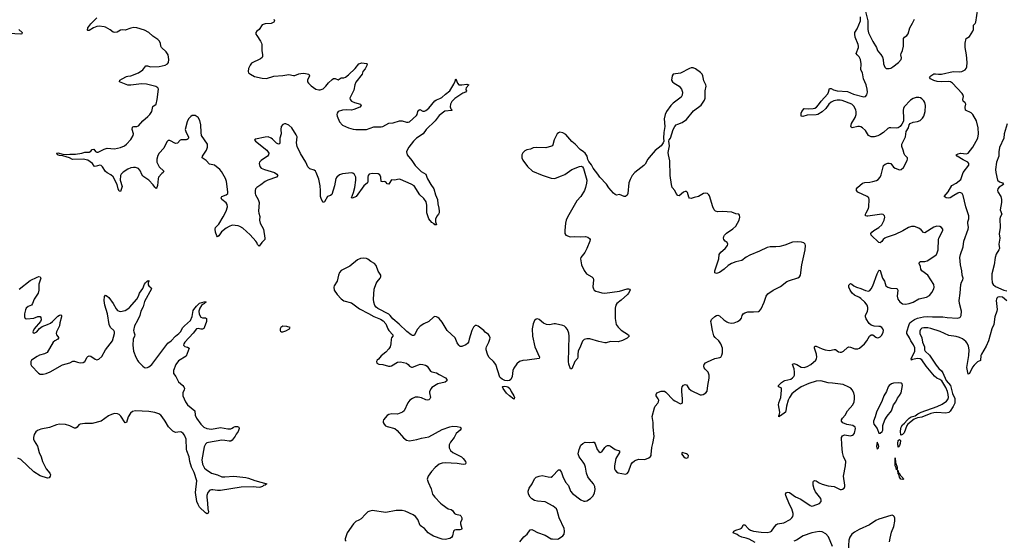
# Model space of a CAD drawing. Header units: inches. Extents: x 1694897 to 1849880, y 907231 to 1017944.
# Tile 104 of 171: x 1753916 to 1767135, y 951729 to 958724. Entities that reach past the tile are written whole.
import ezdxf

# ---------------------------------------------------------------- set-up
doc = ezdxf.new("R2010")
doc.units = ezdxf.units.IN
doc.header["$MEASUREMENT"] = 0
doc.layers.add('B7955', color=7, linetype='Continuous')
doc.layers.add('B7965', color=7, linetype='Continuous')

msp = doc.modelspace()

# ---------------------------------------------------------------- linework, layer by layer
at = {"layer": 'B7955', "color": 6}
for points, elevation in [([(1757329, 958730), (1757336, 958710), (1757327, 958690), (1757290, 958672), (1757210, 958668), (1757170, 958654), (1757130, 958594), (1757100, 958570), (1757085, 958550), (1757088, 958530), (1757099, 958510), (1757150, 958435), (1757161, 958410), (1757166, 958390), (1757166, 958310), (1757177, 958250), (1757176, 958230), (1757170, 958218), (1757150, 958197), (1757030, 958140), (1757010, 958114), (1756989, 958070), (1756982, 958030), (1756990, 958010), (1757015, 957990), (1757070, 957961), (1757170, 957939), (1757230, 957936), (1757330, 957967), (1757450, 957973), (1757530, 957986), (1757590, 957974), (1757610, 957974), (1757663, 957997), (1757690, 958003), (1757730, 958004), (1757777, 957997), (1757798, 957990), (1757805, 957970), (1757782, 957910), (1757781, 957890), (1757793, 957870), (1757830, 957834), (1757890, 957792), (1757930, 957780), (1757950, 957782), (1757990, 957797), (1758025, 957830), (1758063, 957877), (1758110, 957921), (1758128, 957932), (1758150, 957932), (1758190, 957918), (1758230, 957944), (1758270, 957943), (1758290, 957950), (1758330, 957983), (1758418, 958070), (1758470, 958132), (1758510, 958145), (1758570, 958137), (1758582, 958130), (1758578, 958110), (1758555, 958065), (1758525, 958030), (1758512, 957990), (1758430, 957884), (1758416, 957850), (1758403, 957777), (1758348, 957670), (1758351, 957650), (1758370, 957629), (1758410, 957610), (1758490, 957590), (1758500, 957570), (1758482, 957550), (1758404, 957516), (1758370, 957509), (1758306, 957514), (1758250, 957510), (1758190, 957491), (1758178, 957470), (1758175, 957450), (1758180, 957430), (1758210, 957350), (1758249, 957309), (1758330, 957270), (1758392, 957252), (1758430, 957247), (1758550, 957248), (1758570, 957250), (1758670, 957283), (1758770, 957285), (1758790, 957289), (1758870, 957335), (1758930, 957337), (1759016, 957364), (1759050, 957365), (1759110, 957348), (1759130, 957347), (1759150, 957353), (1759244, 957436), (1759254, 957450), (1759263, 957490), (1759273, 957507), (1759290, 957516), (1759330, 957496), (1759350, 957493), (1759370, 957502), (1759410, 957537), (1759490, 957634), (1759510, 957648), (1759556, 957664), (1759582, 957678), (1759635, 957725), (1759692, 957768), (1759743, 957857), (1759761, 957899), (1759770, 957931), (1759792, 957872), (1759811, 957851), (1759853, 957847), (1759918, 957858), (1759947, 957850), (1759911, 957810), (1759908, 957790), (1759913, 957770), (1759902, 957750), (1759864, 957736), (1759756, 957664), (1759717, 957623), (1759700, 957590), (1759694, 957554), (1759706, 957526), (1759723, 957510), (1759716, 957504), (1759626, 957494), (1759550, 957436), (1759494, 957366), (1759375, 957250), (1759331, 957190), (1759244, 957130), (1759201, 957090), (1759139, 957010), (1759121, 956979), (1759111, 956950), (1759116, 956910), (1759182, 956830), (1759224, 956764), (1759305, 956685), (1759371, 956650), (1759380, 956610), (1759390, 956588), (1759435, 956510), (1759478, 956450), (1759498, 956370), (1759526, 956310), (1759528, 956248), (1759544, 956190), (1759548, 956152), (1759547, 956130), (1759539, 956110), (1759518, 956082), (1759497, 956043), (1759497, 956010), (1759510, 955970), (1759490, 955970), (1759481, 955981), (1759450, 956000), (1759410, 956048), (1759383, 956130), (1759383, 956230), (1759375, 956275), (1759342, 956322), (1759288, 956370), (1759210, 956491), (1759173, 956513), (1759030, 956577), (1759010, 956580), (1758950, 956570), (1758910, 956571), (1758899, 956561), (1758870, 956514), (1758850, 956517), (1758836, 956536), (1758824, 956544), (1758810, 956548), (1758785, 956545), (1758769, 956549), (1758765, 956610), (1758750, 956638), (1758730, 956652), (1758650, 956657), (1758610, 956650), (1758596, 956630), (1758590, 956610), (1758590, 956550), (1758584, 956530), (1758535, 956490), (1758432, 956350), (1758385, 956325), (1758370, 956330), (1758397, 956403), (1758415, 956470), (1758431, 956570), (1758428, 956608), (1758410, 956645), (1758390, 956662), (1758370, 956667), (1758250, 956653), (1758210, 956639), (1758173, 956610), (1758162, 956590), (1758142, 956490), (1758105, 956375), (1758090, 956361), (1758050, 956347), (1758010, 956278), (1757990, 956269), (1757970, 956307), (1757955, 956350), (1757956, 956430), (1757950, 956490), (1757930, 956580), (1757897, 956670), (1757887, 956687), (1757870, 956701), (1757810, 956719), (1757785, 956745), (1757757, 956810), (1757684, 956924), (1757642, 957022), (1757634, 957070), (1757641, 957150), (1757630, 957179), (1757570, 957272), (1757530, 957307), (1757490, 957325), (1757470, 957326), (1757450, 957317), (1757427, 957290), (1757420, 957250), (1757427, 957190), (1757408, 957130), (1757409, 957071), (1757402, 957058), (1757390, 957050), (1757363, 957063), (1757310, 957119), (1757290, 957134), (1757250, 957148), (1757210, 957145), (1757082, 957118), (1757067, 957110), (1757081, 957090), (1757234, 956970), (1757260, 956930), (1757258, 956910), (1757242, 956890), (1757158, 956830), (1757137, 956810), (1757129, 956790), (1757138, 956750), (1757156, 956730), (1757201, 956710), (1757337, 956670), (1757370, 956650), (1757382, 956630), (1757362, 956610), (1757249, 956570), (1757210, 956551), (1757155, 956505), (1757098, 956470), (1757083, 956450), (1757077, 956430), (1757077, 956390), (1757083, 956370), (1757117, 956310), (1757131, 956270), (1757122, 956150), (1757125, 956125), (1757141, 956081), (1757134, 956030), (1757146, 955990), (1757190, 955910), (1757209, 955790), (1757206, 955770), (1757199, 955761), (1757169, 955731), (1757130, 955679), (1757110, 955702), (1757102, 955730), (1757088, 955750), (1757010, 955833), (1756910, 955921), (1756870, 955947), (1756850, 955954), (1756770, 955963), (1756730, 955947), (1756690, 955923), (1756627, 955873), (1756590, 955819), (1756570, 955808), (1756561, 955821), (1756546, 955870), (1756542, 955910), (1756547, 955930), (1756590, 955975), (1756650, 956074), (1756686, 956150), (1756704, 956210), (1756702, 956242), (1756690, 956264), (1756632, 956310), (1756620, 956330), (1756631, 956350), (1756688, 956372), (1756709, 956391), (1756712, 956410), (1756691, 956550), (1756678, 956590), (1756624, 956684), (1756604, 956710), (1756530, 956768), (1756463, 956783), (1756418, 956830), (1756366, 956870), (1756369, 956890), (1756423, 956970), (1756437, 957010), (1756437, 957050), (1756359, 957170), (1756352, 957210), (1756350, 957310), (1756334, 957370), (1756310, 957408), (1756270, 957435), (1756230, 957436), (1756215, 957425), (1756183, 957390), (1756165, 957350), (1756138, 957250), (1756151, 957210), (1756181, 957150), (1756182, 957130), (1756177, 957123), (1756166, 957114), (1756150, 957109), (1756084, 957110), (1756070, 957104), (1756033, 957067), (1756010, 957062), (1755930, 957100), (1755910, 957100), (1755890, 957081), (1755850, 956998), (1755790, 956930), (1755770, 956899), (1755755, 956850), (1755758, 956810), (1755765, 956790), (1755790, 956747), (1755853, 956690), (1755844, 956670), (1755824, 956656), (1755781, 956610), (1755773, 956587), (1755765, 956495), (1755759, 956470), (1755750, 956454), (1755730, 956472), (1755707, 956507), (1755650, 956567), (1755570, 956622), (1755552, 956652), (1755538, 956690), (1755510, 956726), (1755470, 956739), (1755442, 956738), (1755410, 956732), (1755370, 956714), (1755304, 956676), (1755278, 956650), (1755270, 956629), (1755266, 956566), (1755290, 956484), (1755270, 956416), (1755250, 956418), (1755237, 956450), (1755226, 956510), (1755170, 956611), (1755141, 956641), (1755090, 956668), (1755070, 956685), (1755028, 956748), (1755010, 956766), (1754990, 956769), (1754930, 956753), (1754915, 956755), (1754895, 956790), (1754830, 956838), (1754769, 956849), (1754625, 956845), (1754586, 956866), (1754493, 956893), (1754450, 956899), (1754425, 956910), (1754413, 956930), (1754430, 956934), (1754495, 956915), (1754550, 956911), (1754590, 956918), (1754663, 956917), (1754750, 956932), (1754790, 956944), (1754850, 956944), (1754870, 956957), (1754890, 956981), (1754910, 956985), (1754932, 956952), (1754950, 956942), (1754970, 956946), (1755050, 956984), (1755090, 956996), (1755190, 956991), (1755270, 957009), (1755323, 957030), (1755352, 957050), (1755410, 957116), (1755441, 957170), (1755443, 957190), (1755428, 957250), (1755430, 957280), (1755434, 957286), (1755450, 957290), (1755490, 957288), (1755510, 957299), (1755570, 957364), (1755638, 957422), (1755663, 957450), (1755688, 957490), (1755704, 957556), (1755749, 957591), (1755762, 957650), (1755778, 957790), (1755770, 957810), (1755745, 957825), (1755618, 957858), (1755550, 957862), (1755410, 957845), (1755370, 957846), (1755257, 957890), (1755262, 957910), (1755290, 957930), (1755350, 957960), (1755370, 957967), (1755410, 957971), (1755510, 958012), (1755569, 958050), (1755610, 958103), (1755630, 958103), (1755670, 958090), (1755790, 958094), (1755870, 958111), (1755901, 958130), (1755914, 958150), (1755919, 958190), (1755909, 958250), (1755883, 958290), (1755821, 958350), (1755813, 958370), (1755808, 958410), (1755790, 958440), (1755770, 958459), (1755702, 958502), (1755650, 958552), (1755590, 958583), (1755490, 958614), (1755450, 958619), (1755410, 958612), (1755330, 958582), (1755290, 958587), (1755270, 958582), (1755225, 958555), (1755190, 958550), (1755170, 958558), (1755130, 958587), (1755070, 958622), (1755049, 958629), (1754984, 958636), (1754950, 958632), (1754905, 958615), (1754850, 958581), (1754830, 958577), (1754825, 958585), (1754830, 958616), (1754872, 958670), (1754951, 958749)], 700), ([(1753906, 958590), (1753950, 958550), (1753946, 958534), (1753932, 958528), (1753770, 958539)], 700), ([(1760000, 954575), (1759986, 954550), (1759949, 954430), (1759941, 954390), (1759930, 954372), (1759906, 954354), (1759850, 954333), (1759830, 954335), (1759810, 954350), (1759790, 954382), (1759763, 954450), (1759653, 954550), (1759590, 954661), (1759547, 954710), (1759530, 954724), (1759510, 954732), (1759490, 954734), (1759470, 954729), (1759410, 954670), (1759342, 954638), (1759293, 954607), (1759255, 954565), (1759210, 954482), (1759190, 954481), (1759170, 954490), (1759113, 954533), (1759010, 954635), (1758924, 954704), (1758889, 954750), (1758870, 954767), (1758724, 954844), (1758702, 954862), (1758686, 954886), (1758670, 954930), (1758665, 954970), (1758677, 955103), (1758702, 955178), (1758717, 955203), (1758757, 955250), (1758766, 955270), (1758764, 955290), (1758730, 955344), (1758702, 955422), (1758681, 955450), (1758630, 955475), (1758590, 955507), (1758570, 955517), (1758530, 955522), (1758490, 955517), (1758450, 955496), (1758350, 955412), (1758230, 955352), (1758210, 955329), (1758196, 955290), (1758177, 955210), (1758138, 955150), (1758134, 955130), (1758140, 955090), (1758179, 955030), (1758232, 954972), (1758267, 954947), (1758370, 954920), (1758477, 954837), (1758598, 954778), (1758670, 954736), (1758759, 954699), (1758797, 954677), (1758830, 954639), (1758859, 954570), (1758873, 954550), (1758924, 954490), (1758927, 954470), (1758910, 954450), (1758902, 954430), (1758901, 954370), (1758890, 954330), (1758870, 954300), (1758830, 954257), (1758770, 954209), (1758735, 954165), (1758716, 954150), (1758708, 954132), (1758711, 954110), (1758736, 954096), (1758792, 954092), (1758869, 954069), (1758890, 954067), (1758910, 954074), (1758990, 954121), (1759030, 954126), (1759108, 954108), (1759133, 954090), (1759150, 954070), (1759177, 954057), (1759190, 954057), (1759270, 954089), (1759294, 954094), (1759330, 954093), (1759363, 954083), (1759387, 954067), (1759430, 954003), (1759451, 953991), (1759510, 953978), (1759550, 953959), (1759634, 953910), (1759652, 953890), (1759650, 953870), (1759630, 953856), (1759530, 953831), (1759450, 953783), (1759439, 953770), (1759420, 953730), (1759419, 953710), (1759430, 953650), (1759422, 953630), (1759410, 953618), (1759390, 953612), (1759370, 953616), (1759310, 953644), (1759268, 953652), (1759227, 953653), (1759190, 953636), (1759155, 953610), (1759125, 953575), (1759078, 953470), (1759056, 953450), (1758990, 953425), (1758913, 953427), (1758870, 953418), (1758850, 953408), (1758800, 953350), (1758794, 953330), (1758798, 953310), (1758809, 953290), (1758829, 953269), (1758850, 953260), (1758953, 953233), (1758984, 953204), (1759070, 953104), (1759110, 953076), (1759150, 953065), (1759250, 953082), (1759310, 953102), (1759410, 953118), (1759590, 953220), (1759690, 953254), (1759730, 953261), (1759790, 953260), (1759831, 953250), (1759845, 953230), (1759832, 953210), (1759777, 953163), (1759750, 953110), (1759699, 953050), (1759682, 953010), (1759682, 952970), (1759698, 952938), (1759731, 952910), (1759846, 952850), (1759872, 952830), (1759900, 952790), (1759907, 952770), (1759902, 952758), (1759895, 952750), (1759870, 952746), (1759790, 952762), (1759630, 952770), (1759590, 952764), (1759550, 952750), (1759494, 952706), (1759445, 952655), (1759400, 952590), (1759387, 952550), (1759400, 952510), (1759439, 952419), (1759460, 952350), (1759470, 952330), (1759489, 952310), (1759564, 952230), (1759590, 952210), (1759670, 952153), (1759710, 952141), (1759728, 952130), (1759753, 952090), (1759770, 952080), (1759829, 952069), (1759839, 952059), (1759851, 952030), (1759850, 952010), (1759835, 951970), (1759834, 951950), (1759854, 951890), (1759847, 951873), (1759832, 951868), (1759770, 951872), (1759753, 951867), (1759741, 951850), (1759727, 951790), (1759712, 951768), (1759690, 951752), (1759630, 951739), (1759590, 951744), (1759470, 951786), (1759425, 951810), (1759402, 951830), (1759350, 951890), (1759310, 951913), (1759293, 951930), (1759263, 952010), (1759230, 952049), (1759198, 952070), (1759090, 952119), (1759050, 952128), (1758970, 952128), (1758830, 952105), (1758650, 952128), (1758618, 952122), (1758592, 952110), (1758558, 952082), (1758501, 952019), (1758470, 951999), (1758430, 951981), (1758396, 951950), (1758314, 951830), (1758285, 951750), (1758287, 951730), (1758300, 951720)], 800), ([(1753910, 955103), (1754058, 955222), (1754150, 955266), (1754173, 955273), (1754192, 955270), (1754198, 955250), (1754174, 955170), (1754173, 955090), (1754162, 955050), (1754108, 954970), (1754088, 954910), (1754076, 954890), (1754030, 954870), (1754005, 954850), (1753994, 954826), (1753980, 954770), (1753980, 954730), (1753991, 954711), (1754010, 954703), (1754104, 954716), (1754158, 954738), (1754190, 954735), (1754201, 954721), (1754203, 954690), (1754194, 954670), (1754110, 954570), (1754092, 954530), (1754097, 954517), (1754110, 954512), (1754144, 954530), (1754184, 954576), (1754217, 954603), (1754290, 954627), (1754330, 954648), (1754358, 954670), (1754430, 954742), (1754450, 954755), (1754470, 954757), (1754477, 954750), (1754475, 954730), (1754453, 954650), (1754451, 954609), (1754410, 954530), (1754404, 954510), (1754410, 954490), (1754441, 954450), (1754437, 954443), (1754428, 954430), (1754388, 954410), (1754367, 954393), (1754286, 954254), (1754250, 954233), (1754183, 954217), (1754150, 954201), (1754076, 954150), (1754065, 954130), (1754065, 954090), (1754074, 954074), (1754170, 953976), (1754190, 953963), (1754230, 953960), (1754270, 953971), (1754325, 953995), (1754490, 954085), (1754587, 954113), (1754630, 954134), (1754650, 954135), (1754690, 954121), (1754726, 954114), (1754770, 954117), (1754790, 954130), (1754822, 954190), (1754830, 954198), (1754850, 954206), (1754870, 954204), (1754930, 954164), (1754950, 954156), (1754977, 954163), (1755019, 954201), (1755070, 954290), (1755160, 954410), (1755187, 954510), (1755187, 954530), (1755178, 954550), (1755133, 954590), (1755119, 954630), (1755097, 954770), (1755061, 954890), (1755051, 954949), (1755055, 955005), (1755070, 955021), (1755090, 955010), (1755111, 954990), (1755170, 954910), (1755210, 954841), (1755230, 954818), (1755250, 954808), (1755270, 954805), (1755330, 954818), (1755370, 954841), (1755390, 954859), (1755490, 954969), (1755511, 955009), (1755524, 955050), (1755570, 955111), (1755590, 955169), (1755603, 955190), (1755630, 955215), (1755646, 955214), (1755650, 955221), (1755651, 955210), (1755643, 955197), (1755642, 955162), (1755648, 955148), (1755680, 955120), (1755684, 955110), (1755590, 954938), (1755572, 954868), (1755544, 954810), (1755529, 954750), (1755499, 954681), (1755456, 954610), (1755445, 954550), (1755447, 954530), (1755460, 954490), (1755459, 954470), (1755441, 954430), (1755433, 954350), (1755446, 954270), (1755476, 954190), (1755500, 954140), (1755510, 954125), (1755567, 954067), (1755590, 954053), (1755610, 954048), (1755630, 954051), (1755650, 954061), (1755690, 954093), (1755903, 954377), (1755951, 954409), (1756007, 954473), (1756054, 954510), (1756073, 954530), (1756107, 954590), (1756127, 954613), (1756210, 954684), (1756230, 954736), (1756245, 954815), (1756252, 954830), (1756290, 954876), (1756330, 954915), (1756393, 954933), (1756414, 954934), (1756420, 954930), (1756400, 954920), (1756395, 954910), (1756378, 954902), (1756357, 954883), (1756334, 954850), (1756321, 954810), (1756326, 954766), (1756346, 954726), (1756370, 954719), (1756410, 954720), (1756423, 954710), (1756426, 954690), (1756422, 954670), (1756394, 954586), (1756386, 954574), (1756370, 954564), (1756350, 954564), (1756310, 954574), (1756290, 954569), (1756247, 954513), (1756134, 954390), (1756121, 954370), (1756117, 954350), (1756122, 954342), (1756131, 954331), (1756170, 954325), (1756193, 954310), (1756150, 954202), (1756050, 954140), (1756013, 954090), (1755981, 954010), (1755979, 953990), (1755983, 953970), (1756011, 953931), (1756050, 953860), (1756105, 953810), (1756120, 953790), (1756127, 953770), (1756125, 953750), (1756107, 953710), (1756106, 953670), (1756140, 953590), (1756171, 953550), (1756266, 953470), (1756272, 953410), (1756290, 953369), (1756347, 953290), (1756389, 953250), (1756430, 953230), (1756490, 953223), (1756610, 953245), (1756712, 953228), (1756750, 953226), (1756770, 953234), (1756787, 953250), (1756810, 953258), (1756838, 953258), (1756860, 953250), (1756862, 953230), (1756848, 953190), (1756824, 953156), (1756810, 953127), (1756770, 953076), (1756750, 953063), (1756730, 953061), (1756668, 953072), (1756630, 953074), (1756450, 953045), (1756430, 953037), (1756410, 953020), (1756394, 952986), (1756362, 952810), (1756372, 952750), (1756399, 952699), (1756419, 952679), (1756490, 952632), (1756570, 952610), (1756630, 952583), (1756670, 952580), (1756790, 952593), (1756950, 952573), (1756990, 952565), (1757074, 952534), (1757235, 952490), (1757211, 952470), (1757190, 952464), (1757175, 952450), (1757150, 952441), (1757130, 952440), (1757050, 952447), (1756890, 952441), (1756610, 952397), (1756570, 952397), (1756510, 952409), (1756490, 952409), (1756470, 952402), (1756440, 952370), (1756428, 952330), (1756427, 952307), (1756439, 952230), (1756441, 952150), (1756450, 952110), (1756445, 952095), (1756433, 952087), (1756425, 952090), (1756410, 952100), (1756330, 952176), (1756310, 952210), (1756295, 952250), (1756278, 952370), (1756293, 952530), (1756259, 952639), (1756221, 952710), (1756199, 952790), (1756190, 952850), (1756158, 952930), (1756154, 952954), (1756152, 953090), (1756130, 953143), (1756110, 953166), (1756090, 953180), (1756070, 953185), (1756010, 953177), (1755970, 953197), (1755915, 953255), (1755870, 953332), (1755830, 953388), (1755810, 953411), (1755784, 953430), (1755730, 953446), (1755650, 953458), (1755470, 953467), (1755430, 953460), (1755402, 953438), (1755373, 953387), (1755350, 953310), (1755330, 953308), (1755275, 953395), (1755250, 953419), (1755230, 953428), (1755190, 953431), (1755150, 953421), (1755110, 953403), (1755010, 953330), (1754890, 953297), (1754790, 953299), (1754730, 953290), (1754710, 953279), (1754689, 953251), (1754670, 953237), (1754650, 953237), (1754590, 953266), (1754530, 953287), (1754450, 953290), (1754410, 953281), (1754314, 953246), (1754198, 953222), (1754155, 953205), (1754133, 953187), (1754110, 953150), (1754101, 953110), (1754102, 953090), (1754110, 953067), (1754153, 952993), (1754176, 952910), (1754202, 952850), (1754220, 952790), (1754273, 952690), (1754322, 952630), (1754329, 952610), (1754326, 952590), (1754312, 952568), (1754290, 952564), (1754190, 952594), (1754107, 952650), (1753930, 952813), (1753890, 952835)], 700)]:
    msp.add_lwpolyline(points, dxfattribs=dict(at, elevation=elevation))
at = {"layer": 'B7955', "color": 6, "elevation": 800}
msp.add_lwpolyline([(1757450, 954605), (1757423, 954590), (1757411, 954570), (1757411, 954550), (1757418, 954538), (1757430, 954531), (1757450, 954531), (1757490, 954543), (1757538, 954570), (1757546, 954590), (1757503, 954603)], close=True, dxfattribs=at)
at = {"layer": 'B7965', "color": 6}
for points, elevation in [([(1765270, 958834), (1765303, 958710), (1765304, 958590), (1765310, 958548), (1765370, 958430), (1765419, 958350), (1765433, 958310), (1765445, 958290), (1765476, 958256), (1765499, 958219), (1765508, 958190), (1765512, 958130), (1765530, 958086), (1765550, 958070), (1765566, 958066), (1765590, 958067), (1765610, 958073), (1765638, 958090), (1765713, 958150), (1765751, 958189), (1765754, 958210), (1765748, 958250), (1765751, 958270), (1765769, 958310), (1765783, 958370), (1765780, 958430), (1765784, 958470), (1765797, 958490), (1765827, 958513), (1765846, 958534), (1765865, 958615), (1765903, 958677), (1765929, 958731)], 700), ([(1767168, 954948), (1767110, 954995), (1767070, 954999), (1767050, 954994), (1767037, 954983), (1767030, 954970), (1767027, 954950), (1767038, 954830), (1767036, 954810), (1767008, 954732), (1766995, 954630), (1766968, 954570), (1766923, 954410), (1766890, 954339), (1766828, 954230), (1766821, 954210), (1766816, 954144), (1766775, 954125), (1766730, 954083), (1766710, 954056), (1766670, 953971), (1766650, 953961), (1766634, 954050), (1766660, 954210), (1766665, 954290), (1766656, 954336), (1766637, 954377), (1766620, 954400), (1766574, 954434), (1766533, 954453), (1766490, 954466), (1766390, 954483), (1766275, 954535), (1766150, 954573), (1766110, 954582), (1766056, 954584), (1766030, 954579), (1766010, 954563), (1766001, 954539), (1766003, 954510), (1766029, 954450), (1766038, 954390), (1766062, 954330), (1766064, 954290), (1766072, 954272), (1766130, 954215), (1766221, 954081), (1766258, 954038), (1766290, 954008), (1766310, 953978), (1766356, 953876), (1766413, 953810), (1766442, 953702), (1766470, 953634), (1766473, 953590), (1766469, 953570), (1766450, 953526), (1766410, 953463), (1766390, 953446), (1766350, 953438), (1766230, 953445), (1766190, 953443), (1766148, 953432), (1766030, 953385), (1765970, 953373), (1765925, 953355), (1765838, 953290), (1765827, 953273), (1765790, 953172), (1765770, 953151), (1765750, 953141), (1765747, 953147), (1765740, 953190), (1765744, 953230), (1765750, 953250), (1765770, 953281), (1765797, 953303), (1765830, 953343), (1765859, 953370), (1765886, 953390), (1765937, 953403), (1765975, 953430), (1766018, 953450), (1766234, 953526), (1766303, 953557), (1766360, 953600), (1766377, 953623), (1766385, 953650), (1766382, 953690), (1766371, 953730), (1766350, 953781), (1766311, 953850), (1766296, 953870), (1766271, 953890), (1766230, 953908), (1766196, 953936), (1766088, 954068), (1766030, 954152), (1766007, 954167), (1765970, 954173), (1765902, 954158), (1765889, 954150), (1765885, 954170), (1765933, 954267), (1765936, 954290), (1765933, 954313), (1765915, 954355), (1765880, 954410), (1765864, 954450), (1765827, 954510), (1765825, 954530), (1765856, 954630), (1765869, 954651), (1765888, 954670), (1765930, 954694), (1765970, 954712), (1766050, 954733), (1766110, 954738), (1766170, 954733), (1766310, 954733), (1766370, 954723), (1766506, 954714), (1766538, 954722), (1766549, 954731), (1766557, 954750), (1766559, 954810), (1766535, 954910), (1766531, 954951), (1766543, 955050), (1766550, 955165), (1766561, 955199), (1766580, 955230), (1766583, 955250), (1766570, 955290), (1766566, 955350), (1766549, 955429), (1766538, 955530), (1766547, 955570), (1766584, 955670), (1766593, 955750), (1766652, 955910), (1766654, 955934), (1766644, 955990), (1766645, 956010), (1766658, 956050), (1766659, 956090), (1766620, 956210), (1766584, 956364), (1766569, 956389), (1766550, 956399), (1766530, 956400), (1766510, 956393), (1766457, 956363), (1766410, 956329), (1766390, 956324), (1766355, 956330), (1766329, 956350), (1766383, 956410), (1766430, 956498), (1766490, 956527), (1766550, 956575), (1766585, 956670), (1766659, 956770), (1766661, 956790), (1766644, 956810), (1766581, 956841), (1766501, 956890), (1766490, 956910), (1766517, 956923), (1766547, 956930), (1766630, 956922), (1766650, 956931), (1766712, 957010), (1766778, 957130), (1766790, 957190), (1766786, 957270), (1766763, 957363), (1766711, 957451), (1766692, 957472), (1766615, 957510), (1766610, 957550), (1766617, 957590), (1766608, 957608), (1766583, 957630), (1766580, 957650), (1766586, 957690), (1766579, 957719), (1766570, 957733), (1766440, 957870), (1766413, 957890), (1766390, 957895), (1766290, 957887), (1766232, 957892), (1766190, 957906), (1766144, 957930), (1766132, 957950), (1766150, 957970), (1766190, 957995), (1766210, 957997), (1766250, 957990), (1766290, 957991), (1766450, 958028), (1766530, 958024), (1766564, 958030), (1766608, 958052), (1766623, 958070), (1766631, 958090), (1766639, 958150), (1766630, 958250), (1766611, 958350), (1766612, 958410), (1766625, 958470), (1766670, 958498), (1766714, 958570), (1766722, 958590), (1766720, 958630), (1766724, 958650), (1766746, 958674), (1766754, 958690), (1766782, 958870)], 600), ([(1763790, 951700), (1763710, 951745), (1763670, 951759), (1763610, 951771), (1763571, 951790), (1763548, 951808), (1763495, 951830), (1763505, 951850), (1763530, 951865), (1763590, 951882), (1763609, 951891), (1763622, 951910), (1763630, 951936), (1763650, 951935), (1763702, 951882), (1763730, 951865), (1763770, 951850), (1763870, 951838), (1763950, 951836), (1763990, 951842), (1764010, 951853), (1764050, 951911), (1764078, 951942), (1764090, 951949), (1764177, 951963), (1764259, 952010), (1764282, 952030), (1764297, 952050), (1764302, 952070), (1764300, 952090), (1764285, 952150), (1764252, 952210), (1764204, 952330), (1764199, 952350), (1764209, 952371), (1764230, 952374), (1764251, 952371), (1764330, 952314), (1764402, 952282), (1764530, 952195), (1764550, 952190), (1764570, 952193), (1764655, 952225), (1764675, 952250), (1764676, 952270), (1764671, 952290), (1764602, 952382), (1764582, 952422), (1764569, 952469), (1764568, 952512), (1764575, 952525), (1764587, 952533), (1764610, 952528), (1764650, 952501), (1764690, 952483), (1764770, 952459), (1764850, 952453), (1764930, 952414), (1764950, 952412), (1764964, 952416), (1764985, 952430), (1764994, 952450), (1764995, 952470), (1764975, 952590), (1765004, 952730), (1765006, 952786), (1764976, 952856), (1764962, 952910), (1764952, 953010), (1764950, 953110), (1764965, 953135), (1764990, 953147), (1765070, 953132), (1765099, 953141), (1765112, 953150), (1765123, 953170), (1765137, 953230), (1765131, 953250), (1765103, 953270), (1765023, 953283), (1764968, 953308), (1764950, 953330), (1764951, 953350), (1764962, 953370), (1764998, 953410), (1765030, 953470), (1765100, 953550), (1765120, 953590), (1765126, 953630), (1765123, 953670), (1765113, 953710), (1765093, 953750), (1765073, 953773), (1765050, 953788), (1764970, 953823), (1764830, 953841), (1764770, 953844), (1764670, 953871), (1764610, 953868), (1764510, 953836), (1764410, 953789), (1764330, 953736), (1764285, 953695), (1764253, 953650), (1764235, 953610), (1764209, 953530), (1764202, 953470), (1764196, 953450), (1764130, 953402), (1764118, 953402), (1764108, 953388), (1764108, 953408), (1764117, 953423), (1764123, 953450), (1764104, 953550), (1764110, 953578), (1764136, 953650), (1764146, 953746), (1764145, 953765), (1764138, 953778), (1764103, 953790), (1764104, 953810), (1764145, 953850), (1764170, 953866), (1764190, 953875), (1764270, 953896), (1764293, 953910), (1764311, 953929), (1764317, 953950), (1764318, 953990), (1764313, 954033), (1764293, 954090), (1764299, 954101), (1764310, 954104), (1764350, 954090), (1764410, 954054), (1764450, 954049), (1764490, 954064), (1764536, 954090), (1764604, 954150), (1764615, 954170), (1764618, 954190), (1764612, 954232), (1764586, 954310), (1764585, 954330), (1764590, 954338), (1764610, 954338), (1764690, 954301), (1764730, 954288), (1764790, 954279), (1764850, 954295), (1764870, 954292), (1764910, 954263), (1764930, 954257), (1764950, 954257), (1764975, 954270), (1765030, 954319), (1765050, 954329), (1765070, 954326), (1765130, 954300), (1765170, 954301), (1765190, 954310), (1765257, 954370), (1765288, 954410), (1765326, 954474), (1765350, 954490), (1765370, 954488), (1765410, 954459), (1765430, 954451), (1765450, 954452), (1765470, 954464), (1765490, 954485), (1765510, 954524), (1765513, 954550), (1765505, 954570), (1765490, 954588), (1765470, 954600), (1765450, 954604), (1765390, 954605), (1765350, 954619), (1765323, 954643), (1765283, 954703), (1765270, 954730), (1765270, 954750), (1765298, 954810), (1765303, 954830), (1765304, 954856), (1765293, 954890), (1765261, 954930), (1765210, 954977), (1765190, 954993), (1765125, 955025), (1765094, 955050), (1765067, 955090), (1765049, 955130), (1765050, 955157), (1765064, 955176), (1765070, 955179), (1765090, 955171), (1765115, 955150), (1765150, 955131), (1765210, 955114), (1765270, 955085), (1765310, 955076), (1765330, 955084), (1765350, 955110), (1765370, 955150), (1765430, 955310), (1765450, 955356), (1765457, 955357), (1765470, 955354), (1765501, 955250), (1765527, 955210), (1765547, 955147), (1765572, 955130), (1765610, 955116), (1765690, 955114), (1765699, 955110), (1765705, 955090), (1765698, 955010), (1765705, 954970), (1765732, 954932), (1765768, 954908), (1765810, 954900), (1765856, 954910), (1765910, 954930), (1765990, 954972), (1766090, 954994), (1766130, 955018), (1766163, 955057), (1766190, 955107), (1766195, 955130), (1766190, 955166), (1766109, 955290), (1766027, 955350), (1766016, 955370), (1766009, 955410), (1765992, 955450), (1765995, 955465), (1766010, 955475), (1766070, 955475), (1766098, 955482), (1766204, 955550), (1766223, 955570), (1766235, 955590), (1766248, 955630), (1766252, 955770), (1766256, 955790), (1766312, 955890), (1766311, 955911), (1766294, 955934), (1766270, 955946), (1766230, 955950), (1766190, 955936), (1766070, 955862), (1766050, 955865), (1766020, 955900), (1765990, 955921), (1765930, 955944), (1765890, 955945), (1765850, 955932), (1765773, 955887), (1765670, 955838), (1765550, 955798), (1765530, 955787), (1765510, 955770), (1765490, 955742), (1765470, 955725), (1765450, 955731), (1765348, 955830), (1765345, 955850), (1765359, 955870), (1765382, 955890), (1765450, 955934), (1765489, 955970), (1765522, 956030), (1765530, 956070), (1765526, 956090), (1765510, 956106), (1765489, 956109), (1765303, 956083), (1765290, 956082), (1765274, 956090), (1765272, 956110), (1765279, 956130), (1765310, 956188), (1765317, 956210), (1765323, 956310), (1765315, 956330), (1765296, 956350), (1765170, 956405), (1765150, 956430), (1765150, 956450), (1765163, 956470), (1765233, 956527), (1765263, 956537), (1765330, 956541), (1765372, 956550), (1765418, 956562), (1765443, 956577), (1765468, 956610), (1765482, 956638), (1765515, 956765), (1765535, 956785), (1765570, 956797), (1765590, 956798), (1765610, 956790), (1765650, 956743), (1765670, 956728), (1765730, 956707), (1765750, 956711), (1765780, 956740), (1765831, 956830), (1765837, 956850), (1765837, 956870), (1765802, 956902), (1765790, 956920), (1765779, 956970), (1765761, 957021), (1765761, 957050), (1765809, 957150), (1765818, 957222), (1765848, 957270), (1765859, 957310), (1765873, 957330), (1765910, 957349), (1765970, 957357), (1766006, 957370), (1766037, 957403), (1766054, 957430), (1766071, 957490), (1766077, 957570), (1766069, 957610), (1766054, 957634), (1766030, 957660), (1766010, 957673), (1765990, 957678), (1765950, 957677), (1765910, 957667), (1765876, 957644), (1765789, 957551), (1765780, 957530), (1765779, 957510), (1765784, 957396), (1765780, 957360), (1765761, 957319), (1765736, 957290), (1765710, 957273), (1765690, 957268), (1765610, 957272), (1765590, 957269), (1765570, 957260), (1765512, 957208), (1765464, 957176), (1765437, 957163), (1765390, 957151), (1765350, 957150), (1765310, 957166), (1765270, 957235), (1765233, 957270), (1765210, 957284), (1765190, 957290), (1765170, 957289), (1765093, 957273), (1765080, 957280), (1765074, 957290), (1765084, 957330), (1765131, 957410), (1765147, 957450), (1765148, 957490), (1765143, 957510), (1765119, 957559), (1765090, 957590), (1764958, 957638), (1764930, 957643), (1764890, 957643), (1764848, 957632), (1764810, 957616), (1764781, 957590), (1764741, 957530), (1764690, 957488), (1764630, 957450), (1764610, 957445), (1764490, 957441), (1764430, 957425), (1764410, 957430), (1764410, 957470), (1764415, 957490), (1764450, 957531), (1764508, 957528), (1764568, 957532), (1764590, 957535), (1764613, 957547), (1764642, 957578), (1764675, 957630), (1764765, 957730), (1764776, 957750), (1764790, 957798), (1764810, 957800), (1764841, 957781), (1764890, 957768), (1765030, 957757), (1765110, 957723), (1765250, 957688), (1765270, 957693), (1765290, 957714), (1765299, 957750), (1765295, 957790), (1765280, 957850), (1765244, 957930), (1765231, 958010), (1765211, 958050), (1765212, 958130), (1765204, 958190), (1765187, 958227), (1765158, 958250), (1765146, 958270), (1765176, 958350), (1765179, 958370), (1765175, 958390), (1765134, 958490), (1765128, 958530), (1765130, 958550), (1765161, 958599), (1765203, 958710), (1765203, 958763)], 700), ([(1760631, 951709), (1760686, 951774), (1760730, 951812), (1760769, 951871), (1760790, 951874), (1760810, 951867), (1760870, 951833), (1760970, 951798), (1761050, 951751), (1761070, 951747), (1761130, 951746), (1761150, 951750), (1761210, 951788), (1761227, 951813), (1761232, 951850), (1761225, 951890), (1761158, 952030), (1761134, 952130), (1761122, 952150), (1761079, 952190), (1760970, 952248), (1760870, 952253), (1760826, 952266), (1760790, 952287), (1760768, 952310), (1760748, 952350), (1760744, 952390), (1760757, 952430), (1760795, 952490), (1760826, 952554), (1760850, 952576), (1760890, 952593), (1760930, 952599), (1761010, 952580), (1761050, 952579), (1761070, 952591), (1761150, 952676), (1761170, 952678), (1761190, 952642), (1761208, 952588), (1761242, 952510), (1761284, 952464), (1761310, 952388), (1761336, 952356), (1761450, 952272), (1761490, 952256), (1761510, 952256), (1761530, 952261), (1761580, 952290), (1761614, 952326), (1761635, 952365), (1761641, 952410), (1761637, 952450), (1761620, 952490), (1761564, 952550), (1761542, 952582), (1761525, 952630), (1761511, 952710), (1761499, 952750), (1761481, 952781), (1761426, 952850), (1761414, 952890), (1761426, 952950), (1761450, 953008), (1761475, 953030), (1761510, 953050), (1761570, 953044), (1761610, 953049), (1761630, 953047), (1761644, 953024), (1761670, 952949), (1761690, 952922), (1761710, 952909), (1761730, 952918), (1761770, 952978), (1761790, 952994), (1761810, 953002), (1761830, 953002), (1761850, 952993), (1761910, 952950), (1761971, 952931), (1761968, 952910), (1761920, 952830), (1761902, 952730), (1761903, 952690), (1761910, 952670), (1761928, 952648), (1761950, 952637), (1762050, 952620), (1762070, 952625), (1762091, 952649), (1762125, 952750), (1762144, 952776), (1762170, 952796), (1762190, 952808), (1762230, 952820), (1762310, 952814), (1762362, 952838), (1762386, 952854), (1762393, 952867), (1762396, 952884), (1762402, 952978), (1762418, 953030), (1762435, 953125), (1762419, 953250), (1762419, 953310), (1762409, 953391), (1762439, 953510), (1762449, 953531), (1762484, 953570), (1762494, 953590), (1762495, 953610), (1762489, 953630), (1762463, 953670), (1762460, 953690), (1762470, 953710), (1762529, 953731), (1762571, 953731), (1762590, 953721), (1762690, 953616), (1762710, 953601), (1762790, 953563), (1762810, 953570), (1762814, 953586), (1762815, 953630), (1762806, 953730), (1762807, 953770), (1762812, 953790), (1762830, 953814), (1762850, 953823), (1762870, 953817), (1762902, 953770), (1762930, 953743), (1763050, 953684), (1763070, 953684), (1763092, 953690), (1763129, 953711), (1763147, 953733), (1763153, 953810), (1763173, 953907), (1763173, 953950), (1763158, 953990), (1763117, 954030), (1763106, 954046), (1763102, 954070), (1763107, 954090), (1763125, 954115), (1763150, 954129), (1763250, 954173), (1763315, 954185), (1763328, 954192), (1763345, 954215), (1763354, 954250), (1763351, 954310), (1763328, 954370), (1763302, 954410), (1763252, 954452), (1763235, 954475), (1763216, 954550), (1763200, 954650), (1763197, 954670), (1763205, 954695), (1763250, 954738), (1763270, 954750), (1763290, 954752), (1763310, 954743), (1763369, 954690), (1763410, 954663), (1763430, 954655), (1763470, 954647), (1763510, 954650), (1763553, 954667), (1763590, 954690), (1763607, 954713), (1763618, 954750), (1763630, 954770), (1763653, 954787), (1763690, 954797), (1763770, 954798), (1763835, 954805), (1763850, 954813), (1763870, 954838), (1763913, 954930), (1763939, 955010), (1763960, 955040), (1764030, 955089), (1764130, 955138), (1764214, 955206), (1764250, 955222), (1764364, 955256), (1764385, 955270), (1764398, 955290), (1764416, 955430), (1764461, 955630), (1764465, 955690), (1764460, 955710), (1764445, 955725), (1764414, 955734), (1764359, 955739), (1764290, 955733), (1764187, 955693), (1764123, 955677), (1764070, 955670), (1763990, 955670), (1763950, 955662), (1763850, 955612), (1763719, 955561), (1763670, 955534), (1763610, 955489), (1763529, 955471), (1763471, 955449), (1763430, 955422), (1763376, 955370), (1763310, 955327), (1763270, 955315), (1763250, 955322), (1763251, 955350), (1763301, 955510), (1763308, 955570), (1763330, 955601), (1763387, 955650), (1763420, 955690), (1763425, 955710), (1763415, 955730), (1763388, 955748), (1763372, 955770), (1763366, 955790), (1763370, 955810), (1763380, 955830), (1763405, 955855), (1763490, 955912), (1763531, 955950), (1763575, 956030), (1763585, 956070), (1763579, 956099), (1763570, 956112), (1763530, 956117), (1763477, 956137), (1763350, 956148), (1763290, 956142), (1763260, 956150), (1763240, 956170), (1763221, 956210), (1763178, 956358), (1763170, 956372), (1763149, 956390), (1763130, 956395), (1763096, 956390), (1763030, 956348), (1762970, 956335), (1762930, 956320), (1762910, 956327), (1762901, 956341), (1762882, 956402), (1762870, 956415), (1762850, 956415), (1762830, 956408), (1762770, 956356), (1762750, 956360), (1762730, 956388), (1762710, 956430), (1762678, 956470), (1762668, 956510), (1762650, 956630), (1762646, 956826), (1762625, 956910), (1762622, 956938), (1762639, 957030), (1762632, 957090), (1762638, 957110), (1762652, 957130), (1762690, 957250), (1762711, 957289), (1762730, 957311), (1762750, 957322), (1762810, 957341), (1762870, 957382), (1762962, 957498), (1763065, 957575), (1763110, 957641), (1763120, 957670), (1763121, 957770), (1763134, 957830), (1763130, 957850), (1763102, 957902), (1763087, 957970), (1763079, 957990), (1763056, 958016), (1762990, 958064), (1762956, 958076), (1762930, 958076), (1762910, 958070), (1762790, 958006), (1762691, 957990), (1762676, 957970), (1762668, 957910), (1762679, 957890), (1762703, 957870), (1762769, 957829), (1762802, 957790), (1762814, 957750), (1762811, 957709), (1762796, 957684), (1762690, 957604), (1762657, 957570), (1762600, 957490), (1762581, 957450), (1762570, 957390), (1762579, 957290), (1762562, 957210), (1762559, 957130), (1762565, 957090), (1762556, 957070), (1762528, 957030), (1762450, 956965), (1762367, 956873), (1762348, 956850), (1762315, 956785), (1762297, 956763), (1762176, 956670), (1762137, 956630), (1762110, 956575), (1762094, 956530), (1762082, 956390), (1762073, 956367), (1762050, 956349), (1762030, 956350), (1761970, 956375), (1761930, 956367), (1761910, 956375), (1761890, 956393), (1761827, 956467), (1761794, 956514), (1761706, 956606), (1761680, 956650), (1761615, 956730), (1761592, 956772), (1761559, 956819), (1761545, 956845), (1761534, 956890), (1761510, 956930), (1761487, 956950), (1761440, 956980), (1761373, 957050), (1761329, 957089), (1761250, 957182), (1761210, 957204), (1761170, 957212), (1761150, 957206), (1761131, 957190), (1761094, 957110), (1761076, 957044), (1761069, 957031), (1761057, 957023), (1760978, 957002), (1760850, 957007), (1760810, 957001), (1760775, 956985), (1760726, 956974), (1760699, 956961), (1760670, 956935), (1760658, 956910), (1760656, 956870), (1760670, 956836), (1760732, 956752), (1760802, 956690), (1760930, 956635), (1761050, 956597), (1761090, 956592), (1761110, 956596), (1761190, 956624), (1761234, 956646), (1761330, 956713), (1761431, 956751), (1761455, 956755), (1761470, 956745), (1761484, 956724), (1761531, 956570), (1761527, 956527), (1761514, 956470), (1761498, 956430), (1761452, 956350), (1761398, 956290), (1761269, 956070), (1761254, 956030), (1761246, 955990), (1761235, 955890), (1761236, 955850), (1761250, 955828), (1761306, 955806), (1761370, 955810), (1761445, 955805), (1761512, 955812), (1761544, 955804), (1761566, 955786), (1761573, 955770), (1761570, 955750), (1761532, 955650), (1761505, 955595), (1761466, 955550), (1761452, 955530), (1761445, 955510), (1761458, 955430), (1761494, 955354), (1761526, 955310), (1761596, 955270), (1761614, 955250), (1761618, 955230), (1761613, 955133), (1761618, 955110), (1761630, 955088), (1761650, 955076), (1761686, 955066), (1761733, 955053), (1761770, 955049), (1761970, 955077), (1762070, 955107), (1762090, 955106), (1762102, 955102), (1762110, 955091), (1762091, 955050), (1762075, 955030), (1761990, 954954), (1761931, 954910), (1761920, 954890), (1761909, 954850), (1761910, 954710), (1761926, 954630), (1761950, 954591), (1761990, 954551), (1762088, 954490), (1762097, 954470), (1762070, 954444), (1762010, 954415), (1761950, 954395), (1761850, 954401), (1761790, 954382), (1761770, 954381), (1761690, 954399), (1761570, 954437), (1761530, 954438), (1761495, 954425), (1761470, 954406), (1761444, 954336), (1761415, 954270), (1761408, 954230), (1761409, 954190), (1761404, 954170), (1761369, 954130), (1761330, 954034), (1761310, 954032), (1761290, 954098), (1761286, 954130), (1761294, 954474), (1761290, 954511), (1761270, 954561), (1761250, 954589), (1761230, 954606), (1761210, 954615), (1761110, 954638), (1761090, 954639), (1761030, 954625), (1760990, 954630), (1760948, 954648), (1760890, 954697), (1760870, 954703), (1760850, 954701), (1760830, 954682), (1760810, 954638), (1760798, 954570), (1760801, 954470), (1760834, 954330), (1760896, 954190), (1760890, 954170), (1760730, 954150), (1760670, 954147), (1760627, 954133), (1760590, 954101), (1760550, 954043), (1760537, 954010), (1760527, 953930), (1760510, 953890), (1760490, 953877), (1760470, 953872), (1760430, 953877), (1760393, 953893), (1760371, 953910), (1760363, 953923), (1760310, 954090), (1760276, 954130), (1760216, 954190), (1760195, 954230), (1760179, 954290), (1760179, 954310), (1760183, 954330), (1760214, 954390), (1760228, 954430), (1760231, 954451), (1760220, 954480), (1760210, 954495), (1760167, 954527), (1760147, 954550), (1760070, 954607), (1760050, 954617), (1760030, 954615), (1760009, 954591), (1760000, 954575)], 800), ([(1767173, 957327), (1767132, 957190), (1767127, 957130), (1767070, 957005), (1767061, 956950), (1767060, 956890), (1767032, 956810), (1767019, 956710), (1767021, 956670), (1767045, 956570), (1767070, 956544), (1767112, 956530), (1767125, 956510), (1767068, 956472), (1767050, 956450), (1767046, 956430), (1767048, 956410), (1767087, 956347), (1767098, 956310), (1767099, 956270), (1767080, 956170), (1767101, 956110), (1767078, 956070), (1767075, 956050), (1767080, 955930), (1767068, 955848), (1767076, 955790), (1767060, 955710), (1767069, 955650), (1767062, 955630), (1767026, 955574), (1767012, 955530), (1766998, 955430), (1766969, 955310), (1766966, 955250), (1766974, 955190), (1766986, 955166), (1767019, 955139), (1767130, 955092), (1767170, 955080)], 600), ([(1765594, 951710), (1765601, 951759), (1765622, 951838), (1765653, 951913), (1765667, 951987), (1765666, 952026), (1765657, 952050), (1765650, 952059), (1765630, 952066), (1765610, 952064), (1765450, 952015), (1765410, 951995), (1765324, 951936), (1765186, 951874), (1765122, 951838), (1765089, 951811), (1765060, 951770), (1765050, 951730), (1765041, 951590)], 700), ([(1764830, 951646), (1764776, 951776), (1764738, 951818), (1764690, 951843), (1764650, 951848), (1764550, 951828), (1764437, 951790), (1764347, 951733), (1764310, 951717)], 700)]:
    msp.add_lwpolyline(points, dxfattribs=dict(at, elevation=elevation))
for points, elevation in [([(1760550, 953627), (1760490, 953669), (1760450, 953705), (1760407, 953770), (1760398, 953790), (1760403, 953797), (1760430, 953802), (1760450, 953797), (1760469, 953790), (1760496, 953770), (1760514, 953730), (1760552, 953670), (1760558, 953650), (1760555, 953630)], 800), ([(1765710, 953847), (1765650, 953841), (1765619, 953830), (1765589, 953810), (1765575, 953790), (1765552, 953730), (1765517, 953670), (1765494, 953606), (1765419, 953450), (1765403, 953390), (1765380, 953330), (1765378, 953310), (1765385, 953290), (1765429, 953230), (1765449, 953169), (1765470, 953169), (1765497, 953190), (1765505, 953210), (1765504, 953270), (1765531, 953349), (1765562, 953398), (1765621, 953470), (1765649, 953550), (1765678, 953590), (1765701, 953639), (1765730, 953674), (1765749, 953710), (1765768, 953808), (1765762, 953830), (1765750, 953840)], 700), ([(1765430, 953049), (1765421, 952990), (1765422, 952970), (1765430, 952953), (1765447, 952970), (1765451, 952990), (1765447, 953010)], 700), ([(1765710, 952979), (1765704, 953030), (1765709, 953069), (1765730, 953083), (1765743, 953070), (1765739, 953030), (1765730, 953001)], 600), ([(1762810, 952908), (1762803, 952890), (1762831, 952850), (1762850, 952838), (1762870, 952833), (1762890, 952844), (1762894, 952870), (1762883, 952883), (1762870, 952891)], 800), ([(1765690, 952675), (1765683, 952703), (1765669, 952731), (1765670, 952836), (1765676, 952776), (1765699, 952710), (1765699, 952681)], 600), ([(1765724, 952624), (1765730, 952628), (1765741, 952601), (1765774, 952570), (1765777, 952557), (1765785, 952550), (1765770, 952545), (1765748, 952550), (1765730, 952578), (1765719, 952619), (1765710, 952624), (1765707, 952673), (1765715, 952635), (1765725, 952630)], 600)]:
    msp.add_lwpolyline(points, close=True, dxfattribs=dict(at, elevation=elevation))

doc.saveas('drawing.dxf')
